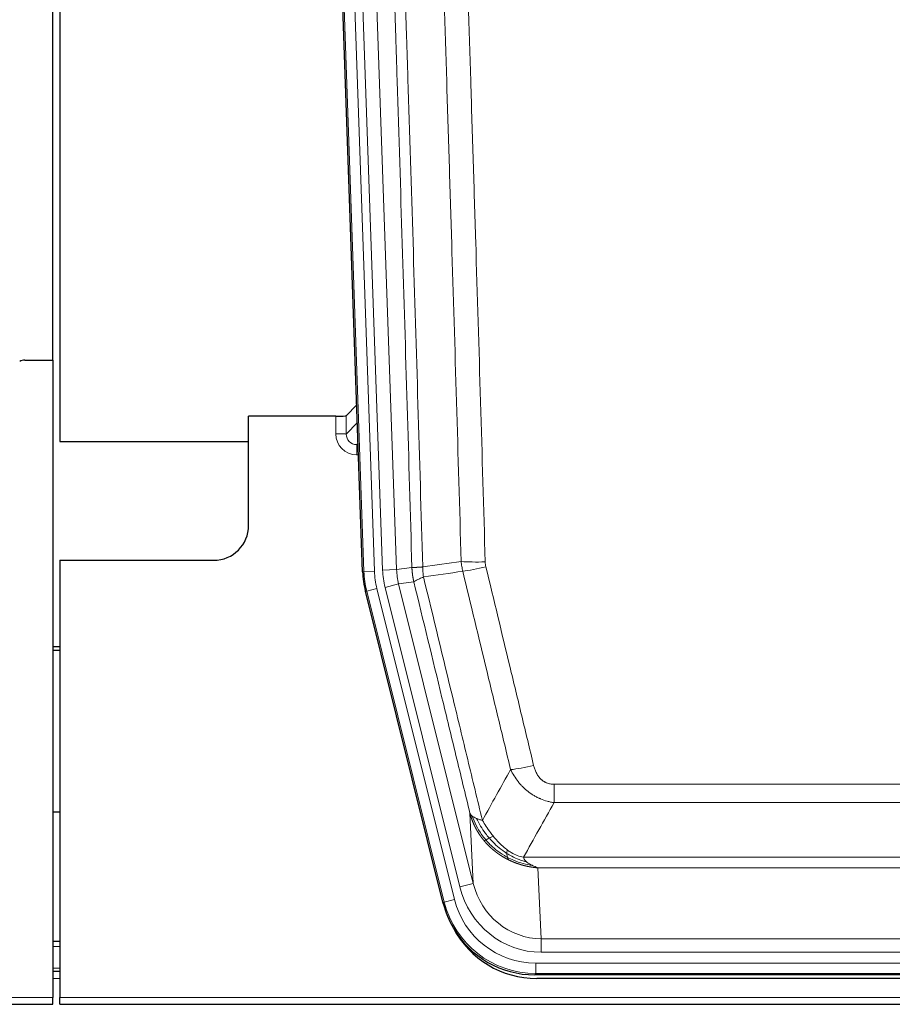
# Model space of a CAD drawing. Header units: inches. Extents: x 0 to 29700, y -16 to 21000.
# Tile 20 of 213: x 5508 to 5757, y 8980 to 9262. Entities that reach past the tile are written whole.
import ezdxf

# ---------------------------------------------------------------- set-up
doc = ezdxf.new("R2010")
doc.units = ezdxf.units.IN
doc.layers.add('1', color=7, linetype='Continuous', true_color=0xffffff)

msp = doc.modelspace()

# ---------------------------------------------------------------- linework, layer by layer
at = {"layer": '1', "color": 2, "linetype": 'Continuous', "lineweight": 25}
for p, q in [((5517.126, 9164.44), (5517.126, 9565.02)), ((5519.126, 9564.693), (5519.126, 9141.182)), ((5605.722, 9103.917), (5592.605, 9479.562)), ((5509.169, 9164.432), (5517.127, 9164.432)), ((5517.127, 9164.432), (5517.127, 8982.152)), ((5604.055, 9151.654), (5601.028, 9148.519)), ((5598.029, 9148.418), (5573.127, 9148.418)), ((5573.127, 9117.182), (5573.127, 9148.418)), ((5519.126, 9141.182), (5573.126, 9141.182)), ((5519.127, 9107.182), (5563.127, 9107.182)), ((5519.127, 9107.182), (5519.127, 8982.152)), ((5628.761, 9009.078), (5606.507, 9098.335)), ((5519.127, 9082.45), (5517.127, 9082.45)), ((5517.127, 9081.45), (5519.127, 9081.45)), ((5519.116, 9035.182), (5517.079, 9035.182)), ((5519.119, 8998.182), (5517.135, 8998.182)), ((5519.119, 8989.583), (5517.135, 8989.583)), ((5871.33, 8988.638), (5654.923, 8988.638)), ((5870.738, 8987.595), (5655.515, 8987.595)), ((5029.127, 8980.205), (5517.127, 8980.205)), ((5517.127, 8980.205), (5517.127, 8982.152)), ((5519.127, 8980.205), (5519.127, 8982.152)), ((5519.127, 8980.205), (6007.127, 8980.205))]:
    msp.add_line(p, q, dxfattribs=at)
at = {"layer": '1', "color": 110, "linetype": 'Continuous', "lineweight": 13}
for p, q in [((5606.096, 9103.97), (5592.985, 9479.413)), ((5595.979, 9479.517), (5609.09, 9104.074)), ((5598.371, 9478.575), (5611.437, 9104.404)), ((5602.363, 9478.714), (5615.429, 9104.543)), ((5598.019, 9143.37), (5598.029, 9148.418)), ((5601.028, 9148.519), (5601.017, 9143.288)), ((5601.017, 9143.288), (5604.231, 9146.616)), ((5604.437, 9140.723), (5604.01, 9140.281)), ((5604.01, 9140.281), (5604.01, 9137.361)), ((5604.01, 9140.281), (5604.453, 9140.281)), ((5604.01, 9137.361), (5604.555, 9137.361)), ((5605.722, 9103.917), (5606.096, 9103.97)), ((5609.09, 9104.074), (5606.096, 9103.97)), ((5611.437, 9104.404), (5615.429, 9104.543)), ((5615.429, 9104.543), (5619.806, 9105.158)), ((5620.362, 9101.02), (5616.01, 9100.409)), ((5606.88, 9098.388), (5606.507, 9098.335)), ((5609.787, 9099.112), (5606.88, 9098.388)), ((5629.054, 9009.453), (5606.88, 9098.388)), ((5609.787, 9099.112), (5631.961, 9010.178)), ((5612.135, 9099.442), (5616.01, 9100.409)), ((5633.486, 9013.804), (5612.135, 9099.442)), ((5616.01, 9100.409), (5637.362, 9014.771)), ((5660.455, 9037.884), (5660.455, 9043.125)), ((5660.455, 9043.125), (5865.798, 9043.125)), ((5865.798, 9037.884), (5660.455, 9037.884)), ((5637.362, 9014.771), (5636.405, 9034.826)), ((5651.724, 9022.265), (5874.529, 9022.265)), ((5655.837, 9019.235), (5656.805, 8998.956)), ((5870.417, 9019.235), (5655.837, 9019.235)), ((5633.486, 9013.804), (5637.362, 9014.771)), ((5628.761, 9009.078), (5629.054, 9009.453)), ((5631.961, 9010.178), (5629.054, 9009.453)), ((5656.805, 8995.092), (5656.805, 8998.956)), ((5656.805, 8998.956), (5869.448, 8998.956)), ((5519.119, 8996.728), (5517.135, 8996.728)), ((5869.448, 8995.092), (5656.805, 8995.092)), ((5655.216, 8989.013), (5655.216, 8992.009)), ((5655.216, 8992.009), (5871.037, 8992.009)), ((5519.119, 8990.553), (5517.135, 8990.553)), ((5655.216, 8989.013), (5654.923, 8988.638)), ((5871.037, 8989.013), (5655.216, 8989.013)), ((5519.119, 8987.583), (5517.135, 8987.583)), ((5029.127, 8982.152), (5517.127, 8982.152)), ((5519.127, 8982.152), (6007.127, 8982.152))]:
    msp.add_line(p, q, dxfattribs=at)
at = {"layer": '1', "color": 2, "linetype": 'Continuous', "lineweight": 25}
msp.add_arc((5563.127, 9117.182), 10, 270, 0, dxfattribs=at)
for centre, major_axis, ratio, start_param, end_param in [((5509.172, 9161.428), (0.923, -2.86), 0.9982885, 2.8298327, 3.3530369), ((5598.03, 9148.523), (-3, 0), 0.0349646, 1.5706703, 3.1078402), ((5632.743, 9104.868, 0), (26.774, 3.763), 0.9986144, 3.0370169, 3.2461684), ((5654.981, 9015.675, 0), (16.66, 21.323), 0.9977958, 2.4794378, 2.7643876), ((5655.541, 9014.611), (16.639, 21.297), 0.9990195, 2.7203481, 3.8043419), ((5654.981, 9015.675, 0), (16.66, 21.323), 0.9977958, 2.7643876, 3.8037475)]:
    msp.add_ellipse(centre, major_axis=major_axis, ratio=ratio, start_param=start_param, end_param=end_param, dxfattribs=at)
at = {"layer": '1', "color": 110, "linetype": 'Continuous', "lineweight": 13}
for centre, major_axis, ratio, start_param, end_param in [((5604.022, 9143.37), (-3.237, -5.067), 0.9977321, 5.2798208, 6.8506171), ((5598.019, 9143.292), (-3, 0.006), 0.0261769, 3.175273, 4.7124429), ((5604.022, 9143.292), (-1.726, -2.474), 0.9943829, 5.3201387, 6.890935), ((5640.76, 9107.863), (-9.996, -0.288), 0.1133347, 0.8101184, 1.5675278), ((5633.108, 9104.92), (-26.766, -3.762), 0.9989218, 6.1786096, 6.387761), ((5633.108, 9104.92, 0), (23.799, 3.345), 0.9986144, 3.0370169, 3.2461684), ((5635.455, 9105.25), (-23.799, -3.345), 0.9986144, 6.1786096, 6.387761), ((5635.455, 9105.25), (-19.844, -2.789), 0.9980617, 6.1786096, 6.387761), ((5640.947, 9106.457), (-9.719, -2.353), 0.1107863, 0.7983441, 1.5439815), ((5654.608, 9049.883), (-9.722, -2.342), 0.1329353, 0.7958322, 1.5387903), ((5656.726, 9019.939, 0), (1.185, -24.82), 0.9658521, 4.9157844, 6.2370968), ((5656.726, 9019.939), (1.001, -20.961), 0.9530564, 4.9157844, 6.2370968), ((5655.268, 9016.042), (-16.651, -21.313), 0.9982842, 5.6210305, 6.9453401), ((5655.268, 9016.042, 0), (14.809, 18.954), 0.9977958, 2.4794378, 3.8037475)]:
    msp.add_ellipse(centre, major_axis=major_axis, ratio=ratio, start_param=start_param, end_param=end_param, dxfattribs=at)
for points, knots in [([(5619.806, 9105.158), (5619.361, 9120.569), (5618.455, 9151.414), (5617.048, 9197.756), (5616.078, 9228.699), (5615.524, 9246.119), (5615.462, 9248.054), (5615.338, 9251.926), (5615.152, 9257.734), (5614.716, 9271.287), (5614.337, 9282.908), (5614.019, 9292.595), (5613.955, 9294.532), (5613.828, 9298.407), (5613.636, 9304.219), (5613.185, 9317.781), (5612.795, 9329.405), (5612.009, 9352.654), (5610.946, 9383.653), (5609.305, 9430.15), (5608.181, 9461.148), (5607.611, 9476.647)], [0, 0, 0, 0, 0.125, 0.25, 0.375, 0.375, 0.390625, 0.390625, 0.40625, 0.4375, 0.5, 0.5, 0.515625, 0.515625, 0.53125, 0.5625, 0.625, 0.625, 0.75, 0.875, 1, 1, 1, 1]), ([(5610.666, 9478.123), (5611.238, 9462.568), (5612.365, 9431.458), (5614.01, 9384.794), (5615.077, 9353.683), (5615.865, 9330.351), (5616.256, 9318.684), (5616.708, 9305.074), (5616.9, 9299.241), (5617.028, 9295.352), (5617.092, 9293.407), (5617.411, 9283.686), (5617.791, 9272.022), (5618.229, 9258.42), (5618.415, 9252.591), (5618.539, 9248.705), (5618.601, 9246.762), (5619.157, 9229.28), (5620.13, 9198.223), (5621.541, 9151.713), (5622.449, 9120.755), (5622.895, 9105.289)], [0, 0, 0, 0, 0.125, 0.25, 0.375, 0.375, 0.4375, 0.46875, 0.484375, 0.484375, 0.5, 0.5, 0.5625, 0.59375, 0.609375, 0.609375, 0.625, 0.625, 0.75, 0.875, 1, 1, 1, 1]), ([(5633.892, 9106.844), (5633.454, 9122.063), (5632.562, 9152.525), (5631.64, 9183.034), (5630.937, 9205.934), (5630.701, 9213.571), (5630.225, 9228.849), (5629.985, 9236.492), (5629.258, 9259.427), (5628.766, 9274.724), (5628.142, 9293.854), (5628.017, 9297.68), (5627.765, 9305.332), (5627.386, 9316.81), (5627.003, 9328.288), (5626.232, 9351.244), (5625.188, 9381.853), (5623.578, 9427.768), (5622.476, 9458.378), (5621.918, 9473.684)], [0, 0, 0, 0, 0.125, 0.25, 0.25, 0.3125, 0.3125, 0.375, 0.375, 0.5, 0.5, 0.53125, 0.53125, 0.5625, 0.625, 0.625, 0.75, 0.875, 1, 1, 1, 1]), ([(5628.801, 9474.027), (5629.359, 9458.703), (5630.459, 9428.054), (5632.067, 9382.082), (5633.109, 9351.435), (5633.88, 9328.45), (5634.262, 9316.958), (5634.641, 9305.465), (5634.892, 9297.804), (5635.017, 9293.973), (5635.641, 9274.819), (5636.132, 9259.503), (5636.857, 9236.539), (5637.097, 9228.887), (5637.573, 9213.59), (5637.809, 9205.944), (5638.511, 9183.015), (5639.432, 9152.467), (5640.322, 9121.967), (5640.76, 9106.729)], [0, 0, 0, 0, 0.125, 0.25, 0.375, 0.375, 0.4375, 0.46875, 0.46875, 0.5, 0.5, 0.625, 0.625, 0.6875, 0.6875, 0.75, 0.75, 0.875, 1, 1, 1, 1]), ([(5640.947, 9105.318), (5640.891, 9105.55), (5640.848, 9105.783), (5640.785, 9106.254), (5640.766, 9106.491), (5640.76, 9106.729)], [0, 0, 0, 0, 0.5, 0.5, 1, 1, 1, 1]), ([(5619.806, 9105.158), (5619.807, 9105.158), (5619.809, 9105.158), (5619.812, 9105.158), (5619.815, 9105.158), (5619.819, 9105.157), (5619.822, 9105.157), (5619.826, 9105.157), (5619.831, 9105.156), (5619.835, 9105.156), (5619.84, 9105.156), (5619.845, 9105.156), (5619.851, 9105.155), (5619.856, 9105.155), (5619.862, 9105.155), (5619.868, 9105.155), (5619.874, 9105.154), (5619.881, 9105.154), (5619.888, 9105.154), (5619.895, 9105.154), (5619.902, 9105.154), (5619.91, 9105.153), (5619.918, 9105.153), (5619.926, 9105.153), (5619.934, 9105.153), (5619.943, 9105.153), (5619.952, 9105.153), (5619.961, 9105.152), (5619.97, 9105.152), (5619.98, 9105.152), (5619.99, 9105.152), (5620, 9105.152), (5620.01, 9105.152), (5620.021, 9105.152), (5620.032, 9105.152), (5620.043, 9105.152), (5620.054, 9105.152), (5620.066, 9105.152), (5620.078, 9105.152), (5620.09, 9105.152), (5620.102, 9105.152), (5620.115, 9105.152), (5620.128, 9105.152), (5620.141, 9105.152), (5620.154, 9105.152), (5620.168, 9105.152), (5620.182, 9105.152), (5620.196, 9105.152), (5620.21, 9105.152), (5620.225, 9105.152), (5620.24, 9105.152), (5620.255, 9105.152), (5620.27, 9105.152), (5620.285, 9105.152), (5620.301, 9105.153), (5620.317, 9105.153), (5620.334, 9105.153), (5620.35, 9105.153), (5620.367, 9105.153), (5620.384, 9105.154), (5620.401, 9105.154), (5620.419, 9105.154), (5620.436, 9105.154), (5620.454, 9105.154), (5620.472, 9105.155), (5620.491, 9105.155), (5620.509, 9105.155), (5620.528, 9105.156), (5620.548, 9105.156), (5620.567, 9105.156), (5620.587, 9105.157), (5620.606, 9105.157), (5620.626, 9105.158), (5620.647, 9105.158), (5620.667, 9105.158), (5620.688, 9105.159), (5620.715, 9105.159), (5620.749, 9105.16), (5620.79, 9105.161), (5620.831, 9105.162), (5620.874, 9105.164), (5620.917, 9105.165), (5620.961, 9105.166), (5621.006, 9105.168), (5621.051, 9105.17), (5621.098, 9105.172), (5621.145, 9105.174), (5621.193, 9105.176), (5621.242, 9105.178), (5621.291, 9105.18), (5621.341, 9105.182), (5621.392, 9105.185), (5621.444, 9105.188), (5621.496, 9105.19), (5621.549, 9105.193), (5621.603, 9105.196), (5621.658, 9105.199), (5621.713, 9105.203), (5621.769, 9105.206), (5621.826, 9105.21), (5621.884, 9105.213), (5621.942, 9105.217), (5622.001, 9105.221), (5622.06, 9105.225), (5622.121, 9105.229), (5622.181, 9105.233), (5622.243, 9105.238), (5622.305, 9105.242), (5622.368, 9105.247), (5622.432, 9105.252), (5622.496, 9105.257), (5622.561, 9105.262), (5622.627, 9105.267), (5622.693, 9105.272), (5622.76, 9105.278), (5622.827, 9105.283), (5622.873, 9105.287), (5622.895, 9105.289)], [0, 0, 0, 0, 0.0066687, 0.0133374, 0.0200061, 0.0266746, 0.0333432, 0.0400116, 0.0466801, 0.0533484, 0.0600168, 0.066685, 0.0733532, 0.0800214, 0.0866895, 0.0933575, 0.1000255, 0.1066935, 0.1133614, 0.1200292, 0.126697, 0.1333647, 0.1400324, 0.1467001, 0.1533676, 0.1600352, 0.1667026, 0.1733701, 0.1800374, 0.1867047, 0.193372, 0.2000392, 0.2067064, 0.2133735, 0.2200405, 0.2267075, 0.2333745, 0.2400414, 0.2467082, 0.253375, 0.2600418, 0.2667085, 0.2733751, 0.2800417, 0.2867082, 0.2933747, 0.3000412, 0.3067075, 0.3133739, 0.3200401, 0.3267064, 0.3333725, 0.3400387, 0.3467047, 0.3533708, 0.3600367, 0.3667026, 0.3733685, 0.3800343, 0.3867001, 0.3933658, 0.4000315, 0.4066971, 0.4133626, 0.4200281, 0.4266936, 0.433359, 0.4400243, 0.4466896, 0.4533549, 0.4600201, 0.4666852, 0.4733503, 0.4800154, 0.4866804, 0.4933453, 0.5000102, 0.5125098, 0.5250093, 0.5375088, 0.5500082, 0.5625077, 0.5750071, 0.5875066, 0.600006, 0.6125054, 0.6250049, 0.6375043, 0.6500037, 0.6625032, 0.6750026, 0.6875021, 0.7000016, 0.7125011, 0.7250006, 0.7375001, 0.7499997, 0.7624993, 0.7749989, 0.7874985, 0.7999982, 0.812498, 0.8249977, 0.8374975, 0.8499974, 0.8624973, 0.8749972, 0.8874972, 0.8999973, 0.9124974, 0.9249976, 0.9374978, 0.9499981, 0.9624985, 0.9749989, 0.9874994, 1, 1, 1, 1]), ([(5620.362, 9101.02), (5620.357, 9101.041), (5620.347, 9101.083), (5620.332, 9101.147), (5620.317, 9101.213), (5620.301, 9101.279), (5620.286, 9101.347), (5620.271, 9101.416), (5620.255, 9101.487), (5620.24, 9101.559), (5620.224, 9101.632), (5620.209, 9101.706), (5620.194, 9101.782), (5620.178, 9101.859), (5620.163, 9101.937), (5620.148, 9102.016), (5620.133, 9102.097), (5620.118, 9102.179), (5620.103, 9102.263), (5620.088, 9102.347), (5620.074, 9102.433), (5620.059, 9102.521), (5620.045, 9102.609), (5620.031, 9102.699), (5620.017, 9102.791), (5620.003, 9102.883), (5619.99, 9102.977), (5619.969, 9103.128), (5619.943, 9103.33), (5619.915, 9103.577), (5619.891, 9103.806), (5619.872, 9104.018), (5619.856, 9104.211), (5619.843, 9104.386), (5619.833, 9104.544), (5619.825, 9104.683), (5619.819, 9104.805), (5619.815, 9104.908), (5619.811, 9104.993), (5619.809, 9105.06), (5619.807, 9105.109), (5619.806, 9105.14), (5619.806, 9105.154), (5619.806, 9105.158)], [0, 0, 0, 0, 0.0155037, 0.0313049, 0.0474035, 0.0637997, 0.0804935, 0.097485, 0.1147743, 0.1323613, 0.1502462, 0.1684289, 0.1869096, 0.2056883, 0.224765, 0.2441397, 0.2638126, 0.2837835, 0.3040527, 0.32462, 0.3454856, 0.3666494, 0.3881116, 0.409872, 0.4319308, 0.454288, 0.4769435, 0.4998975, 0.5635611, 0.6228928, 0.6778927, 0.7285606, 0.7748966, 0.8169007, 0.8545729, 0.8879131, 0.9169214, 0.9415977, 0.9619421, 0.9779545, 0.989635, 0.9969835, 1, 1, 1, 1]), ([(5623.107, 9102.455), (5623.032, 9102.921), (5622.99, 9103.39), (5622.932, 9104.336), (5622.916, 9104.811), (5622.895, 9105.289)], [0, 0, 0, 0, 0.5, 0.5, 1, 1, 1, 1]), ([(5648.028, 9047.321), (5646.893, 9052.042), (5645.756, 9056.764), (5643.481, 9066.212), (5642.342, 9070.938), (5638.923, 9085.119), (5636.639, 9094.579), (5634.351, 9104.044)], [0, 0, 0, 0, 0.25, 0.25, 0.5, 0.5, 1, 1, 1, 1]), ([(5640.947, 9105.318), (5643.233, 9095.84), (5645.514, 9086.367), (5648.929, 9072.166), (5650.067, 9067.434), (5652.339, 9057.973), (5653.474, 9053.243), (5654.608, 9048.516)], [0, 0, 0, 0, 0.5, 0.5, 0.75, 0.75, 1, 1, 1, 1]), ([(5620.362, 9101.02), (5620.383, 9101.071), (5620.461, 9101.138), (5620.725, 9101.304), (5620.911, 9101.404), (5621.382, 9101.641), (5621.667, 9101.778), (5622.326, 9102.088), (5622.699, 9102.262), (5623.107, 9102.455)], [0, 0, 0, 0, 0.25, 0.25, 0.5, 0.5, 0.75, 0.75, 1, 1, 1, 1]), ([(5636.405, 9034.826), (5635.074, 9040.334), (5633.742, 9045.844), (5631.074, 9056.868), (5629.738, 9062.382), (5625.728, 9078.932), (5623.048, 9089.972), (5620.362, 9101.02)], [0, 0, 0, 0, 0.25, 0.25, 0.5, 0.5, 1, 1, 1, 1]), ([(5623.107, 9102.455), (5625.929, 9090.83), (5628.745, 9079.214), (5632.959, 9061.803), (5634.362, 9056.001), (5637.164, 9044.403), (5638.563, 9038.606), (5639.961, 9032.812)], [0, 0, 0, 0, 0.5, 0.5, 0.75, 0.75, 1, 1, 1, 1]), ([(5660.455, 9043.125), (5660.273, 9043.125), (5660.09, 9043.133), (5659.727, 9043.165), (5659.547, 9043.189), (5659.191, 9043.254), (5659.016, 9043.295), (5658.669, 9043.395), (5658.498, 9043.454), (5658.287, 9043.539), (5658.245, 9043.557), (5658.162, 9043.593), (5658.037, 9043.649), (5657.916, 9043.71), (5657.677, 9043.838), (5657.369, 9044.024), (5657.082, 9044.241), (5656.909, 9044.386), (5656.874, 9044.416), (5656.806, 9044.476), (5656.773, 9044.506), (5656.673, 9044.599), (5656.608, 9044.662), (5656.418, 9044.856), (5656.299, 9044.99), (5656.072, 9045.267), (5655.965, 9045.41), (5655.762, 9045.706), (5655.667, 9045.858), (5655.554, 9046.052), (5655.532, 9046.092), (5655.488, 9046.171), (5655.466, 9046.21), (5655.402, 9046.33), (5655.361, 9046.41), (5655.243, 9046.652), (5655.169, 9046.816), (5655.032, 9047.147), (5654.969, 9047.314), (5654.792, 9047.821), (5654.692, 9048.166), (5654.608, 9048.516)], [0, 0, 0, 0, 0.0625, 0.0625, 0.125, 0.125, 0.1875, 0.1875, 0.25, 0.25, 0.265625, 0.265625, 0.28125, 0.3125, 0.3125, 0.375, 0.4375, 0.4375, 0.453125, 0.453125, 0.46875, 0.46875, 0.5, 0.5, 0.5625, 0.5625, 0.625, 0.625, 0.6875, 0.6875, 0.703125, 0.703125, 0.71875, 0.71875, 0.75, 0.75, 0.8125, 0.8125, 0.875, 0.875, 1, 1, 1, 1]), ([(5660.455, 9037.884), (5660.121, 9037.933), (5659.787, 9037.991), (5659.124, 9038.131), (5658.796, 9038.21), (5657.82, 9038.481), (5657.183, 9038.703), (5656.48, 9039), (5656.402, 9039.033), (5656.246, 9039.102), (5656.169, 9039.137), (5655.937, 9039.244), (5655.785, 9039.318), (5655.33, 9039.546), (5654.735, 9039.87), (5654.162, 9040.231), (5653.741, 9040.517), (5653.533, 9040.663), (5653.327, 9040.814), (5653.191, 9040.916), (5653.123, 9040.968), (5652.517, 9041.437), (5652.009, 9041.886), (5651.29, 9042.602), (5651.058, 9042.849), (5650.719, 9043.229), (5650.608, 9043.357), (5650.39, 9043.618), (5650.282, 9043.75), (5649.755, 9044.417), (5649.367, 9044.971), (5648.652, 9046.118), (5648.326, 9046.71), (5648.028, 9047.321)], [0, 0, 0, 0, 0.0625, 0.0625, 0.125, 0.125, 0.25, 0.25, 0.265625, 0.265625, 0.28125, 0.28125, 0.3125, 0.3125, 0.375, 0.4375, 0.4375, 0.46875, 0.484375, 0.484375, 0.5, 0.5, 0.625, 0.625, 0.6875, 0.6875, 0.71875, 0.71875, 0.75, 0.75, 0.875, 0.875, 1, 1, 1, 1]), ([(5640.436, 9026.999), (5640.425, 9027.013), (5640.402, 9027.041), (5640.367, 9027.083), (5640.331, 9027.126), (5640.295, 9027.17), (5640.259, 9027.215), (5640.223, 9027.26), (5640.186, 9027.306), (5640.148, 9027.353), (5640.111, 9027.4), (5640.073, 9027.448), (5640.034, 9027.497), (5639.995, 9027.547), (5639.956, 9027.597), (5639.917, 9027.648), (5639.877, 9027.7), (5639.837, 9027.753), (5639.796, 9027.807), (5639.756, 9027.861), (5639.715, 9027.916), (5639.673, 9027.972), (5639.632, 9028.029), (5639.59, 9028.086), (5639.548, 9028.144), (5639.505, 9028.204), (5639.462, 9028.263), (5639.42, 9028.324), (5639.376, 9028.386), (5639.333, 9028.448), (5639.289, 9028.511), (5639.245, 9028.575), (5639.201, 9028.64), (5639.157, 9028.706), (5639.113, 9028.772), (5639.068, 9028.84), (5639.023, 9028.908), (5638.978, 9028.977), (5638.933, 9029.047), (5638.888, 9029.118), (5638.842, 9029.189), (5638.797, 9029.262), (5638.751, 9029.335), (5638.705, 9029.41), (5638.66, 9029.485), (5638.614, 9029.561), (5638.568, 9029.638), (5638.522, 9029.716), (5638.475, 9029.795), (5638.429, 9029.875), (5638.383, 9029.955), (5638.337, 9030.037), (5638.291, 9030.119), (5638.244, 9030.203), (5638.198, 9030.287), (5638.152, 9030.372), (5638.106, 9030.458), (5638.06, 9030.545), (5638.014, 9030.633), (5637.968, 9030.722), (5637.922, 9030.812), (5637.876, 9030.903), (5637.83, 9030.995), (5637.785, 9031.088), (5637.739, 9031.181), (5637.694, 9031.276), (5637.649, 9031.372), (5637.604, 9031.468), (5637.559, 9031.566), (5637.514, 9031.665), (5637.47, 9031.764), (5637.426, 9031.865), (5637.382, 9031.966), (5637.338, 9032.069), (5637.295, 9032.172), (5637.252, 9032.277), (5637.209, 9032.382), (5637.166, 9032.488), (5637.124, 9032.596), (5637.082, 9032.704), (5637.041, 9032.814), (5637, 9032.924), (5636.959, 9033.035), (5636.919, 9033.148), (5636.879, 9033.261), (5636.839, 9033.376), (5636.8, 9033.491), (5636.761, 9033.607), (5636.723, 9033.725), (5636.686, 9033.843), (5636.649, 9033.962), (5636.612, 9034.083), (5636.576, 9034.204), (5636.54, 9034.327), (5636.506, 9034.45), (5636.471, 9034.574), (5636.437, 9034.7), (5636.416, 9034.784), (5636.405, 9034.826)], [0, 0, 0, 0, 0.0060657, 0.012223, 0.0184718, 0.0248123, 0.0312443, 0.0377679, 0.0443831, 0.0510899, 0.0578883, 0.0647782, 0.0717598, 0.0788329, 0.0859977, 0.093254, 0.1006019, 0.1080414, 0.1155725, 0.1231952, 0.1309095, 0.1387154, 0.1466129, 0.1546019, 0.1626826, 0.1708549, 0.1791188, 0.1874742, 0.1959213, 0.20446, 0.2130903, 0.2218121, 0.2306256, 0.2395307, 0.2485274, 0.2576156, 0.2667955, 0.276067, 0.2854301, 0.2948848, 0.3044311, 0.314069, 0.3237985, 0.3336196, 0.3435324, 0.3535367, 0.3636326, 0.3738202, 0.3840993, 0.3944701, 0.4049324, 0.4154864, 0.426132, 0.4368691, 0.4476979, 0.4586183, 0.4696303, 0.480734, 0.4919292, 0.503216, 0.5145945, 0.5260645, 0.5376262, 0.5492795, 0.5610244, 0.5728609, 0.584789, 0.5968087, 0.60892, 0.621123, 0.6334175, 0.6458037, 0.6582815, 0.6708509, 0.6835119, 0.6962645, 0.7091087, 0.7220445, 0.735072, 0.748191, 0.7614017, 0.774704, 0.7880979, 0.8015834, 0.8151605, 0.8288293, 0.8425896, 0.8564416, 0.8703852, 0.8844204, 0.8985472, 0.9127656, 0.9270756, 0.9414773, 0.9559705, 0.9705554, 0.9852319, 1, 1, 1, 1]), ([(5636.405, 9034.826), (5636.462, 9034.683), (5636.544, 9034.545), (5636.757, 9034.284), (5636.889, 9034.16), (5637.044, 9034.043)], [0, 0, 0, 0, 0.5, 0.5, 1, 1, 1, 1]), ([(5640.927, 9027.229), (5640.492, 9027.74), (5640.082, 9028.269), (5638.552, 9030.451), (5637.656, 9032.23), (5637.044, 9034.043)], [0, 0, 0, 0, 0.25, 0.25, 1, 1, 1, 1]), ([(5637.044, 9034.043), (5637.2, 9033.918), (5637.38, 9033.799), (5637.784, 9033.575), (5638.009, 9033.469), (5638.254, 9033.371)], [0, 0, 0, 0, 0.5, 0.5, 1, 1, 1, 1]), ([(5641.912, 9027.756), (5641.541, 9028.188), (5641.184, 9028.633), (5639.824, 9030.451), (5638.953, 9031.906), (5638.254, 9033.371)], [0, 0, 0, 0, 0.25, 0.25, 1, 1, 1, 1]), ([(5638.254, 9033.371), (5638.5, 9033.265), (5638.766, 9033.165), (5639.337, 9032.978), (5639.641, 9032.892), (5639.961, 9032.812)], [0, 0, 0, 0, 0.5, 0.5, 1, 1, 1, 1]), ([(5643.137, 9028.205), (5642.838, 9028.575), (5642.547, 9028.953), (5641.421, 9030.483), (5640.654, 9031.672), (5639.961, 9032.812)], [0, 0, 0, 0, 0.25, 0.25, 1, 1, 1, 1]), ([(5641.912, 9027.756), (5642.011, 9027.805), (5642.112, 9027.852), (5642.369, 9027.966), (5642.527, 9028.03), (5642.837, 9028.137), (5642.991, 9028.179), (5643.137, 9028.205)], [0, 0, 0, 0, 0.25, 0.25, 0.625, 0.625, 1, 1, 1, 1]), ([(5647.106, 9024.327), (5646.926, 9024.457), (5646.747, 9024.593), (5646.04, 9025.152), (5645.525, 9025.611), (5644.531, 9026.592), (5644.052, 9027.114), (5643.438, 9027.837), (5643.286, 9028.02), (5643.137, 9028.205)], [0, 0, 0, 0, 0.125, 0.125, 0.5, 0.5, 0.875, 0.875, 1, 1, 1, 1]), ([(5640.436, 9026.999), (5640.472, 9027.006), (5640.515, 9027.02), (5640.62, 9027.066), (5640.683, 9027.097), (5640.809, 9027.164), (5640.865, 9027.195), (5640.927, 9027.229)], [0, 0, 0, 0, 0.375, 0.375, 0.75, 0.75, 1, 1, 1, 1]), ([(5647.439, 9021.517), (5647.417, 9021.527), (5647.373, 9021.549), (5647.307, 9021.582), (5647.241, 9021.615), (5647.175, 9021.649), (5647.109, 9021.683), (5647.043, 9021.717), (5646.977, 9021.751), (5646.91, 9021.786), (5646.844, 9021.821), (5646.778, 9021.856), (5646.711, 9021.892), (5646.645, 9021.928), (5646.578, 9021.965), (5646.512, 9022.001), (5646.445, 9022.038), (5646.378, 9022.076), (5646.312, 9022.113), (5646.245, 9022.151), (5646.178, 9022.19), (5646.111, 9022.228), (5646.044, 9022.267), (5645.977, 9022.306), (5645.91, 9022.346), (5645.844, 9022.386), (5645.777, 9022.426), (5645.71, 9022.467), (5645.642, 9022.508), (5645.575, 9022.55), (5645.508, 9022.591), (5645.441, 9022.633), (5645.374, 9022.676), (5645.307, 9022.718), (5645.24, 9022.761), (5645.173, 9022.805), (5645.106, 9022.849), (5645.039, 9022.893), (5644.972, 9022.937), (5644.904, 9022.982), (5644.837, 9023.027), (5644.77, 9023.073), (5644.703, 9023.119), (5644.636, 9023.165), (5644.569, 9023.212), (5644.502, 9023.259), (5644.435, 9023.306), (5644.368, 9023.354), (5644.301, 9023.402), (5644.234, 9023.451), (5644.167, 9023.499), (5644.1, 9023.549), (5644.034, 9023.598), (5643.967, 9023.648), (5643.9, 9023.699), (5643.833, 9023.749), (5643.767, 9023.8), (5643.7, 9023.852), (5643.634, 9023.904), (5643.567, 9023.956), (5643.501, 9024.009), (5643.434, 9024.062), (5643.368, 9024.115), (5643.302, 9024.169), (5643.236, 9024.223), (5643.169, 9024.277), (5643.103, 9024.332), (5643.037, 9024.388), (5642.972, 9024.443), (5642.906, 9024.499), (5642.84, 9024.556), (5642.774, 9024.613), (5642.709, 9024.67), (5642.643, 9024.728), (5642.578, 9024.786), (5642.513, 9024.844), (5642.448, 9024.903), (5642.383, 9024.962), (5642.318, 9025.022), (5642.253, 9025.082), (5642.188, 9025.142), (5642.124, 9025.203), (5642.059, 9025.265), (5641.995, 9025.326), (5641.931, 9025.388), (5641.867, 9025.451), (5641.803, 9025.513), (5641.739, 9025.577), (5641.675, 9025.64), (5641.612, 9025.704), (5641.548, 9025.769), (5641.485, 9025.834), (5641.422, 9025.899), (5641.359, 9025.965), (5641.296, 9026.031), (5641.234, 9026.097), (5641.171, 9026.164), (5641.109, 9026.232), (5641.047, 9026.299), (5640.985, 9026.367), (5640.923, 9026.436), (5640.862, 9026.505), (5640.8, 9026.574), (5640.739, 9026.644), (5640.678, 9026.714), (5640.617, 9026.785), (5640.557, 9026.856), (5640.496, 9026.927), (5640.456, 9026.975), (5640.436, 9026.999)], [0, 0, 0, 0, 0.0082024, 0.0164263, 0.0246716, 0.0329384, 0.0412265, 0.0495362, 0.0578672, 0.0662198, 0.0745938, 0.0829892, 0.0914062, 0.0998446, 0.1083045, 0.1167859, 0.1252887, 0.1338131, 0.1423589, 0.1509263, 0.1595151, 0.1681255, 0.1767574, 0.1854108, 0.1940858, 0.2027822, 0.2115002, 0.2202398, 0.2290008, 0.2377835, 0.2465876, 0.2554134, 0.2642606, 0.2731295, 0.2820199, 0.2909319, 0.2998654, 0.3088206, 0.3177973, 0.3267956, 0.3358154, 0.3448569, 0.35392, 0.3630047, 0.3721109, 0.3812388, 0.3903883, 0.3995594, 0.4087522, 0.4179665, 0.4272025, 0.4364601, 0.4457393, 0.4550402, 0.4643627, 0.4737069, 0.4830727, 0.4924601, 0.5018692, 0.5113, 0.5207524, 0.5302265, 0.5397222, 0.5492397, 0.5587788, 0.5683395, 0.577922, 0.5875261, 0.5971519, 0.6067994, 0.6164686, 0.6261595, 0.6358721, 0.6456064, 0.6553624, 0.6651401, 0.6749395, 0.6847606, 0.6946034, 0.704468, 0.7143542, 0.7242622, 0.734192, 0.7441434, 0.7541166, 0.7641115, 0.7741282, 0.7841666, 0.7942268, 0.8043087, 0.8144123, 0.8245377, 0.8346848, 0.8448538, 0.8550444, 0.8652568, 0.875491, 0.885747, 0.8960247, 0.9063242, 0.9166455, 0.9269886, 0.9373534, 0.9477401, 0.9581485, 0.9685787, 0.9790306, 0.9895044, 1, 1, 1, 1]), ([(5640.927, 9027.229), (5640.957, 9027.246), (5640.99, 9027.264), (5641.124, 9027.339), (5641.237, 9027.402), (5641.487, 9027.538), (5641.623, 9027.611), (5641.814, 9027.708), (5641.863, 9027.732), (5641.912, 9027.756)], [0, 0, 0, 0, 0.125, 0.125, 0.5, 0.5, 0.875, 0.875, 1, 1, 1, 1]), ([(5647.124, 9022.229), (5646.835, 9022.384), (5646.549, 9022.547), (5645.415, 9023.224), (5644.592, 9023.797), (5643.027, 9025.056), (5642.286, 9025.744), (5641.368, 9026.724), (5641.144, 9026.974), (5640.927, 9027.229)], [0, 0, 0, 0, 0.125, 0.125, 0.5, 0.5, 0.875, 0.875, 1, 1, 1, 1]), ([(5646.956, 9023.345), (5646.727, 9023.491), (5646.5, 9023.642), (5645.598, 9024.269), (5644.939, 9024.784), (5643.669, 9025.896), (5643.059, 9026.491), (5642.287, 9027.328), (5642.098, 9027.54), (5641.912, 9027.756)], [0, 0, 0, 0, 0.125, 0.125, 0.5, 0.5, 0.875, 0.875, 1, 1, 1, 1]), ([(5646.956, 9023.345), (5646.954, 9023.443), (5646.956, 9023.54), (5646.969, 9023.774), (5646.985, 9023.908), (5647.033, 9024.145), (5647.065, 9024.248), (5647.106, 9024.327)], [0, 0, 0, 0, 0.25, 0.25, 0.625, 0.625, 1, 1, 1, 1]), ([(5647.124, 9022.229), (5647.112, 9022.269), (5647.101, 9022.31), (5647.056, 9022.479), (5647.027, 9022.616), (5646.983, 9022.9), (5646.968, 9023.049), (5646.958, 9023.247), (5646.957, 9023.296), (5646.956, 9023.345)], [0, 0, 0, 0, 0.125, 0.125, 0.5, 0.5, 0.875, 0.875, 1, 1, 1, 1]), ([(5652.595, 9020.927), (5651.184, 9021.247), (5649.748, 9021.788), (5647.877, 9022.782), (5647.413, 9023.053), (5646.956, 9023.345)], [0, 0, 0, 0, 0.75, 0.75, 1, 1, 1, 1]), ([(5651.724, 9022.265), (5650.504, 9022.478), (5649.327, 9022.943), (5647.834, 9023.824), (5647.466, 9024.066), (5647.106, 9024.327)], [0, 0, 0, 0, 0.75, 0.75, 1, 1, 1, 1]), ([(5647.439, 9021.517), (5647.406, 9021.575), (5647.367, 9021.644), (5647.285, 9021.806), (5647.242, 9021.899), (5647.174, 9022.073), (5647.149, 9022.149), (5647.124, 9022.229)], [0, 0, 0, 0, 0.375, 0.375, 0.75, 0.75, 1, 1, 1, 1]), ([(5654.266, 9019.927), (5652.493, 9020.15), (5650.664, 9020.632), (5648.29, 9021.638), (5647.702, 9021.919), (5647.124, 9022.229)], [0, 0, 0, 0, 0.75, 0.75, 1, 1, 1, 1]), ([(5652.595, 9020.927), (5652.476, 9021.024), (5652.366, 9021.124), (5652.118, 9021.383), (5651.992, 9021.546), (5651.806, 9021.892), (5651.745, 9022.074), (5651.724, 9022.265)], [0, 0, 0, 0, 0.25, 0.25, 0.625, 0.625, 1, 1, 1, 1]), ([(5655.837, 9019.235), (5655.815, 9019.237), (5655.77, 9019.24), (5655.704, 9019.246), (5655.637, 9019.251), (5655.571, 9019.257), (5655.504, 9019.263), (5655.437, 9019.269), (5655.37, 9019.275), (5655.303, 9019.282), (5655.236, 9019.289), (5655.169, 9019.296), (5655.101, 9019.303), (5655.034, 9019.31), (5654.966, 9019.318), (5654.898, 9019.325), (5654.831, 9019.333), (5654.763, 9019.342), (5654.695, 9019.35), (5654.627, 9019.359), (5654.558, 9019.367), (5654.49, 9019.377), (5654.422, 9019.386), (5654.353, 9019.395), (5654.285, 9019.405), (5654.216, 9019.415), (5654.147, 9019.425), (5654.079, 9019.436), (5654.01, 9019.446), (5653.941, 9019.457), (5653.872, 9019.468), (5653.802, 9019.479), (5653.733, 9019.491), (5653.664, 9019.503), (5653.594, 9019.515), (5653.525, 9019.527), (5653.455, 9019.539), (5653.386, 9019.552), (5653.316, 9019.565), (5653.246, 9019.578), (5653.176, 9019.592), (5653.106, 9019.605), (5653.036, 9019.619), (5652.966, 9019.633), (5652.896, 9019.648), (5652.826, 9019.662), (5652.755, 9019.677), (5652.685, 9019.692), (5652.614, 9019.708), (5652.544, 9019.723), (5652.473, 9019.739), (5652.403, 9019.755), (5652.332, 9019.771), (5652.261, 9019.788), (5652.19, 9019.805), (5652.119, 9019.822), (5652.048, 9019.839), (5651.977, 9019.857), (5651.906, 9019.875), (5651.835, 9019.893), (5651.764, 9019.911), (5651.693, 9019.93), (5651.621, 9019.949), (5651.55, 9019.968), (5651.478, 9019.987), (5651.407, 9020.007), (5651.335, 9020.027), (5651.264, 9020.047), (5651.192, 9020.067), (5651.121, 9020.088), (5651.049, 9020.109), (5650.977, 9020.13), (5650.905, 9020.152), (5650.834, 9020.174), (5650.762, 9020.196), (5650.69, 9020.218), (5650.618, 9020.24), (5650.546, 9020.263), (5650.474, 9020.286), (5650.402, 9020.31), (5650.33, 9020.334), (5650.258, 9020.358), (5650.186, 9020.382), (5650.113, 9020.406), (5650.041, 9020.431), (5649.969, 9020.456), (5649.897, 9020.482), (5649.825, 9020.507), (5649.752, 9020.533), (5649.68, 9020.559), (5649.608, 9020.586), (5649.536, 9020.613), (5649.463, 9020.64), (5649.391, 9020.667), (5649.319, 9020.695), (5649.246, 9020.723), (5649.174, 9020.751), (5649.102, 9020.779), (5649.029, 9020.808), (5648.957, 9020.837), (5648.884, 9020.867), (5648.812, 9020.896), (5648.74, 9020.926), (5648.667, 9020.956), (5648.595, 9020.987), (5648.523, 9021.018), (5648.45, 9021.049), (5648.378, 9021.08), (5648.306, 9021.112), (5648.233, 9021.144), (5648.161, 9021.177), (5648.089, 9021.209), (5648.016, 9021.242), (5647.944, 9021.275), (5647.872, 9021.309), (5647.8, 9021.343), (5647.728, 9021.377), (5647.655, 9021.411), (5647.583, 9021.446), (5647.511, 9021.481), (5647.463, 9021.505), (5647.439, 9021.517)], [0, 0, 0, 0, 0.007775, 0.0155603, 0.0233558, 0.0311618, 0.038978, 0.0468046, 0.0546416, 0.0624889, 0.0703466, 0.0782147, 0.0860931, 0.093982, 0.1018813, 0.109791, 0.1177112, 0.1256417, 0.1335828, 0.1415343, 0.1494962, 0.1574687, 0.1654516, 0.173445, 0.1814489, 0.1894634, 0.1974883, 0.2055238, 0.2135699, 0.2216264, 0.2296936, 0.2377713, 0.2458596, 0.2539585, 0.2620679, 0.270188, 0.2783187, 0.28646, 0.2946119, 0.3027745, 0.3109477, 0.3191316, 0.3273261, 0.3355314, 0.3437472, 0.3519738, 0.3602111, 0.3684591, 0.3767178, 0.3849872, 0.3932673, 0.4015582, 0.4098598, 0.4181722, 0.4264954, 0.4348293, 0.443174, 0.4515295, 0.4598958, 0.4682728, 0.4766607, 0.4850594, 0.493469, 0.5018893, 0.5103206, 0.5187626, 0.5272155, 0.5356793, 0.544154, 0.5526395, 0.561136, 0.5696433, 0.5781615, 0.5866906, 0.5952307, 0.6037817, 0.6123436, 0.6209165, 0.6295003, 0.638095, 0.6467007, 0.6553174, 0.6639451, 0.6725838, 0.6812334, 0.6898941, 0.6985657, 0.7072484, 0.7159421, 0.7246468, 0.7333625, 0.7420893, 0.7508272, 0.759576, 0.768336, 0.777107, 0.7858891, 0.7946823, 0.8034866, 0.812302, 0.8211284, 0.829966, 0.8388147, 0.8476746, 0.8565455, 0.8654276, 0.8743209, 0.8832252, 0.8921408, 0.9010675, 0.9100054, 0.9189544, 0.9279147, 0.9368861, 0.9458688, 0.9548626, 0.9638676, 0.9728839, 0.9819114, 0.9909501, 1, 1, 1, 1]), ([(5654.266, 9019.927), (5654.192, 9019.962), (5654.118, 9019.998), (5653.822, 9020.146), (5653.6, 9020.263), (5653.173, 9020.513), (5652.967, 9020.645), (5652.715, 9020.831), (5652.654, 9020.879), (5652.595, 9020.927)], [0, 0, 0, 0, 0.125, 0.125, 0.5, 0.5, 0.875, 0.875, 1, 1, 1, 1]), ([(5655.837, 9019.235), (5655.684, 9019.301), (5655.508, 9019.375), (5655.125, 9019.539), (5654.918, 9019.628), (5654.56, 9019.789), (5654.413, 9019.856), (5654.266, 9019.927)], [0, 0, 0, 0, 0.375, 0.375, 0.75, 0.75, 1, 1, 1, 1])]:
    msp.add_open_spline(points, degree=3, knots=knots, dxfattribs=at)
for points in [[(5622.895, 9105.289), (5626.56, 9105.809), (5630.226, 9106.328), (5633.892, 9106.844)], [(5634.351, 9104.044), (5634.238, 9104.504), (5634.05, 9105.43), (5633.933, 9106.37), (5633.892, 9106.844)], [(5634.351, 9104.044), (5630.602, 9103.517), (5626.855, 9102.987), (5623.107, 9102.455)], [(5639.961, 9032.812), (5642.635, 9037.653), (5645.324, 9042.489), (5648.028, 9047.321)], [(5660.455, 9037.884), (5657.528, 9032.683), (5654.617, 9027.477), (5651.724, 9022.265)]]:
    msp.add_open_spline(points, degree=3, dxfattribs=at)

doc.saveas('drawing.dxf')
